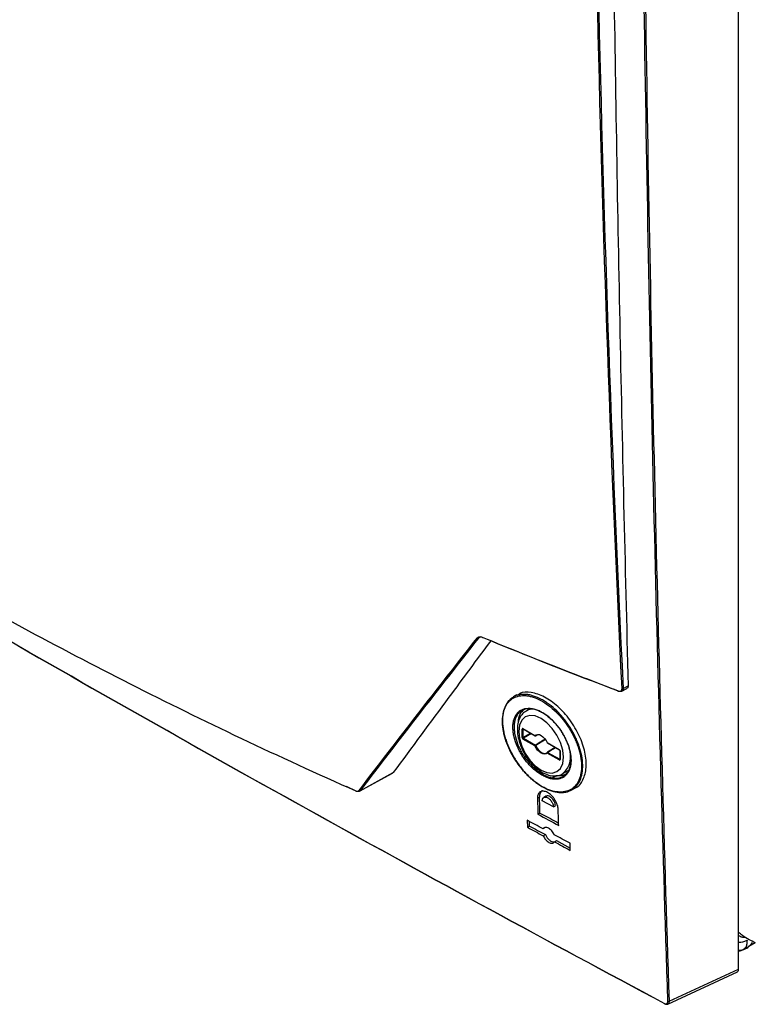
# Model space of a CAD drawing. Header units: millimetres. Extents: x 11 to 939, y -289 to 1138.
# Tile 67 of 86: x 757 to 820, y 670 to 754. Entities that reach past the tile are written whole.
import ezdxf

# ---------------------------------------------------------------- set-up
doc = ezdxf.new("R2010")
doc.units = ezdxf.units.MM

msp = doc.modelspace()

# ---------------------------------------------------------------- linework, layer by layer
at = {"color": 7, "linetype": 'Continuous', "lineweight": 25}
for p, q in [((818.754, 672.771), (818.754, 845.47)), ((808.768, 696.554), (809.211, 696.792)), ((808.885, 696.79), (809.316, 697.022)), ((799.802, 696.229), (799.504, 696.057)), ((800.93, 695.043), (800.627, 694.877)), ((800.247, 692.584), (800.247, 693.316)), ((800.316, 693.315), (800.316, 692.583)), ((800.318, 693.357), (801.346, 692.763)), ((800.328, 693.334), (801.356, 692.74)), ((800.352, 692.522), (800.316, 692.583)), ((801.346, 691.867), (800.318, 692.461)), ((800.352, 692.522), (801.38, 691.928)), ((801.404, 692.738), (801.542, 692.813)), ((801.475, 692.792), (801.409, 692.742)), ((802.398, 692.155), (803.427, 691.562)), ((802.409, 692.133), (803.437, 691.539)), ((803.087, 691.741), (802.409, 691.324)), ((803.483, 691.46), (803.483, 690.728)), ((803.497, 691.439), (803.497, 690.707)), ((803.427, 690.666), (802.398, 691.26)), ((802.407, 691.323), (802.409, 691.324)), ((802.432, 691.321), (803.461, 690.727)), ((803.483, 690.728), (803.483, 690.728)), ((803.731, 689.501), (804.186, 689.777)), ((786.334, 687.989), (789.176, 689.541)), ((786.394, 688.04), (789.232, 689.59)), ((789.232, 689.59), (789.174, 689.545)), ((803.173, 689.308), (802.875, 689.136)), ((786.065, 688.003), (785.228, 688.387)), ((804.496, 688.114), (804.799, 688.289)), ((801.737, 687.493), (801.56, 687.391)), ((802.278, 687.565), (802.1, 687.463)), ((802.923, 686.658), (801.972, 687.169)), ((802.923, 686.658), (803.1, 686.76)), ((801.599, 686.026), (801.776, 686.128)), ((800.687, 685.509), (800.705, 684.907)), ((800.705, 684.907), (800.882, 685.009)), ((800.882, 685.009), (800.87, 685.411)), ((802.218, 684.882), (802.041, 684.78)), ((802.058, 684.177), (802.235, 684.28)), ((803.009, 683.666), (803.186, 683.768)), ((803.186, 683.768), (804.359, 683.138)), ((804.365, 682.938), (804.347, 683.54)), ((819.276, 674.528), (819.656, 674.748)), ((819.63, 674.733), (820.177, 675.048)), ((812.7, 669.791), (818.665, 672.549)), ((812.815, 670.026), (818.754, 672.771))]:
    msp.add_line(p, q, dxfattribs=at)
at = {"color": 8, "linetype": 'Continuous', "lineweight": 25}
for p, q in [((796.698, 701.198), (796.511, 701.096)), ((800.316, 693.315), (800.328, 693.338)), ((800.34, 693.327), (800.316, 693.315)), ((800.316, 692.583), (800.973, 692.962)), ((801.043, 692.921), (800.352, 692.522)), ((802.242, 692.41), (801.409, 691.895)), ((803.461, 690.727), (803.483, 690.741)), ((803.486, 690.725), (803.461, 690.727))]:
    msp.add_line(p, q, dxfattribs=at)
at = {"color": 7, "linetype": 'Continuous', "lineweight": 25, "flags": 128}
for points in [[(796.821, 701.169), (796.823, 701.158), (796.825, 701.149), (796.829, 701.143), (796.834, 701.138), (796.841, 701.136), (796.848, 701.137), (796.856, 701.14), (796.864, 701.145)], [(808.443, 696.582), (808.444, 696.572), (808.446, 696.563), (808.45, 696.556), (808.455, 696.552), (808.461, 696.55), (808.468, 696.551), (808.475, 696.554), (808.483, 696.56)], [(801.872, 694.219), (801.377, 694.43), (800.916, 694.475), (800.52, 694.353), (800.216, 694.071), (800.025, 693.649), (799.96, 693.115), (800.025, 692.506), (800.216, 691.863), (800.52, 691.231), (800.916, 690.651), (801.377, 690.164), (801.872, 689.803), (802.367, 689.593), (802.828, 689.547), (803.224, 689.67), (803.528, 689.952), (803.719, 690.374), (803.784, 690.908), (803.719, 691.517), (803.528, 692.159), (803.224, 692.792), (802.828, 693.372), (802.367, 693.858), (801.872, 694.219)], [(801.346, 692.763), (801.45, 692.831), (801.577, 692.855), (801.721, 692.833), (801.872, 692.766), (802.024, 692.658), (802.167, 692.515), (802.294, 692.344), (802.398, 692.155)], [(802.398, 691.26), (802.294, 691.192), (802.167, 691.168), (802.024, 691.19), (801.872, 691.257), (801.721, 691.365), (801.577, 691.508), (801.45, 691.679), (801.346, 691.867)], [(801.409, 691.895), (801.508, 691.717), (801.628, 691.555), (801.764, 691.42), (801.907, 691.318), (802.05, 691.254), (802.186, 691.233), (802.306, 691.256), (802.404, 691.321)], [(802.388, 692.155), (802.388, 692.155), (802.39, 692.154), (802.393, 692.154), (802.398, 692.155)], [(786.021, 688.027), (786.022, 688.017), (786.025, 688.008), (786.029, 688.001), (786.035, 687.997), (786.041, 687.995), (786.049, 687.995), (786.057, 687.998), (786.065, 688.003)]]:
    msp.add_lwpolyline(points, dxfattribs=at)
at = {"color": 8, "linetype": 'Continuous', "lineweight": 25, "flags": 128}
msp.add_lwpolyline([(801.409, 692.742), (801.407, 692.74), (801.405, 692.739)], dxfattribs=at)
at = {"color": 7, "linetype": 'Continuous', "lineweight": 25}
for centre, radius, start, end in [((796.482, 701.168), 0.0786, 222.29372, 292.11134), ((808.829, 696.888), 0.113, 250.83673, 299.45242), ((800.282, 693.384), 0.0772, 242.69935, 296.146), ((800.282, 692.652), 0.0772, 242.69935, 296.146), ((800.395, 692.457), 0.0772, 123.85004, 177.3048), ((801.39, 692.789), 0.051, 211.2917, 292.61146), ((801.381, 692.783), 0.05, 240.00269, 298.43545), ((801.423, 691.864), 0.0772, 123.85004, 177.3048), ((801.247, 692.177), 0.325, 287.68786, 299.87157), ((801.339, 691.862), 0.0781, 25.42438, 57.93406), ((802.434, 692.176), 0.05, 205.00441, 240.00269), ((802.434, 691.28), 0.05, 121.49949, 134.69762), ((802.475, 691.256), 0.0772, 123.85004, 177.3048), ((803.504, 690.663), 0.0772, 123.85004, 177.3048), ((786.363, 688.113), 0.079, 221.5545, 292.90062), ((818.772, 675.392), 1, 268.98709, 300.3293), ((812.442, 669.845), 0.031, 171.72441, 259.3016), ((812.762, 670.126), 0.114, 244.65327, 297.40984)]:
    msp.add_arc(centre, radius, start, end, dxfattribs=at)
at = {"color": 8, "linetype": 'Continuous', "lineweight": 25}
for centre, radius, start, end in [((801.171, 693.85), 1.162, 86.26151, 117.22061), ((800.342, 693.354), 0.0241, 172.8844, 235.80342), ((801.371, 692.76), 0.0247, 173.82532, 234.8625), ((802.422, 692.152), 0.0241, 172.8844, 235.80342), ((803.451, 691.559), 0.0241, 172.88943, 235.75281), ((803.507, 691.462), 0.0241, 184.34907, 247.10551), ((802.434, 690.977), 1.966, 311.48156, 21.95384), ((802.431, 691.288), 0.0429, 139.16121, 220.45564), ((802.417, 691.299), 0.0263, 54.98851, 107.40394), ((803.507, 690.73), 0.0247, 185.14098, 246.17916), ((818.79, 676.571), 1.486, 268.62016, 297.62945)]:
    msp.add_arc(centre, radius, start, end, dxfattribs=at)
at = {"color": 7, "linetype": 'Continuous', "lineweight": 25}
for centre, major_axis, ratio, start_param, end_param in [((800.318, 693.275), (-0.0501, 0.0867), 0.576679, 5.498477, 7.068056), ((800.318, 692.543), (-0.05, 0.0866), 0.578085, 0.786089, 2.355667), ((803.427, 691.48), (-0.05, 0.0866), 0.578085, 3.927681, 5.49726), ((803.427, 690.748), (-0.0501, 0.0867), 0.576679, 2.356885, 3.926463)]:
    msp.add_ellipse(centre, major_axis=major_axis, ratio=ratio, start_param=start_param, end_param=end_param, dxfattribs=at)
at = {"color": 8, "linetype": 'Continuous', "lineweight": 25}
for start_param, end_param in [(1.669323, 1.718129), (4.593249, 4.631573)]:
    msp.add_ellipse((804.237, 693.064), major_axis=(17.553, 10.832), ratio=0.026156, start_param=start_param, end_param=end_param, dxfattribs=at)
at = {"color": 7, "linetype": 'Continuous', "lineweight": 25}
for points, knots in [([(812.714, 670.024), (812.256, 684.144), (811.857, 698.295), (811.182, 726.666), (810.908, 740.886), (810.479, 769.391), (810.324, 783.676), (810.132, 812.308), (810.096, 826.656), (810.124, 841.037)], [0, 0, 0, 0, 0.25, 0.25, 0.5, 0.5, 0.75, 0.75, 1, 1, 1, 1]), ([(810.225, 841.037), (810.197, 826.656), (810.233, 812.309), (810.425, 783.677), (810.58, 769.392), (811.008, 740.887), (811.283, 726.667), (811.958, 698.297), (812.357, 684.145), (812.815, 670.026)], [0, 0, 0, 0, 0.25, 0.25, 0.5, 0.5, 0.75, 0.75, 1, 1, 1, 1]), ([(808.063, 759.354), (808.209, 748.929), (808.385, 738.521), (808.803, 717.743), (809.044, 707.373), (809.316, 697.022)], [0, 0, 0, 0, 0.5, 0.5, 1, 1, 1, 1]), ([(697.032, 736.456), (715.443, 724.944), (734.273, 713.631), (763.127, 696.974), (772.846, 691.474), (792.482, 680.581), (802.398, 675.188), (812.411, 669.849)], [0, 0, 0, 0, 0.5, 0.5, 0.75, 0.75, 1, 1, 1, 1]), ([(812.459, 669.821), (792.432, 680.498), (772.799, 691.39), (734.326, 713.599), (715.496, 724.912), (697.085, 736.425)], [0, 0, 0, 0, 0.5, 0.5, 1, 1, 1, 1]), ([(715.699, 728.623), (720.751, 724.822), (726.013, 721.125), (736.951, 713.932), (742.626, 710.435), (751.448, 705.342), (754.438, 703.67), (760.51, 700.385), (763.591, 698.771), (769.846, 695.6), (773.02, 694.043), (779.455, 690.989), (782.716, 689.493), (786.021, 688.027)], [0, 0, 0, 0, 0.25, 0.25, 0.5, 0.5, 0.625, 0.625, 0.75, 0.75, 0.875, 0.875, 1, 1, 1, 1]), ([(797.559, 700.863), (796.365, 699.252), (793.574, 695.485), (790.812, 691.735), (789.232, 689.59)], [0, 0, 0, 0, 0.427852, 1, 1, 1, 1]), ([(796.423, 701.115), (796.443, 701.141), (796.467, 701.161), (796.524, 701.191), (796.556, 701.201), (796.625, 701.21), (796.663, 701.21), (796.741, 701.197), (796.78, 701.185), (796.821, 701.169)], [0, 0, 0, 0, 0.25, 0.25, 0.5, 0.5, 0.75, 0.75, 1, 1, 1, 1]), ([(796.864, 701.145), (796.827, 701.159), (796.792, 701.169), (796.723, 701.179), (796.69, 701.18), (796.628, 701.171), (796.6, 701.162), (796.55, 701.135), (796.529, 701.118), (796.511, 701.096)], [0, 0, 0, 0, 0.25, 0.25, 0.5, 0.5, 0.75, 0.75, 1, 1, 1, 1]), ([(808.444, 696.574), (806.911, 697.161), (804.196, 698.2), (800.34, 699.727), (798.023, 700.673), (796.864, 701.145)], [0, 0, 0, 0, 0.39316, 0.696559, 1, 1, 1, 1]), ([(804.797, 688.294), (804.803, 688.295), (805.115, 688.374), (805.489, 688.952), (805.795, 689.978), (805.678, 691.316), (805.189, 692.745), (804.37, 694.125), (803.319, 695.292), (802.148, 696.125), (801.016, 696.489), (800.201, 696.495), (799.9, 696.24), (799.832, 696.183)], [0, 0, 0, 0, 0.002182, 0.109427, 0.21665, 0.32393, 0.431321, 0.538831, 0.646409, 0.753972, 0.861446, 0.968798, 1, 1, 1, 1]), ([(808.443, 696.582), (808.49, 696.564), (808.537, 696.555), (808.623, 696.555), (808.663, 696.564), (808.728, 696.6), (808.753, 696.628), (808.787, 696.696), (808.794, 696.737), (808.792, 696.782)], [0, 0, 0, 0, 0.25, 0.25, 0.5, 0.5, 0.75, 0.75, 1, 1, 1, 1]), ([(808.885, 696.79), (808.887, 696.737), (808.878, 696.689), (808.839, 696.609), (808.81, 696.577), (808.735, 696.535), (808.69, 696.525), (808.591, 696.526), (808.537, 696.537), (808.483, 696.56)], [0, 0, 0, 0, 0.25, 0.25, 0.5, 0.5, 0.75, 0.75, 1, 1, 1, 1]), ([(809.316, 697.022), (809.313, 696.979), (809.307, 696.895), (809.263, 696.819), (809.22, 696.802), (809.208, 696.798)], [0, 0, 0, 0, 0.419678, 0.83938, 1, 1, 1, 1]), ([(798.571, 693.935), (798.564, 694.184), (798.58, 694.416), (798.636, 694.742), (798.66, 694.847), (798.719, 695.049), (798.754, 695.146), (798.874, 695.418), (798.973, 695.578), (799.152, 695.784), (799.216, 695.848), (799.354, 695.962), (799.427, 696.013), (799.658, 696.145), (799.826, 696.208), (800.102, 696.263), (800.198, 696.274), (800.392, 696.283), (800.592, 696.279), (800.8, 696.248), (801.013, 696.204), (801.122, 696.175), (801.452, 696.068), (801.674, 695.972), (802.01, 695.791), (802.122, 695.725), (802.347, 695.579), (802.46, 695.501), (802.792, 695.251), (803.007, 695.064), (803.322, 694.755), (803.427, 694.646), (803.628, 694.423), (803.726, 694.308), (804.01, 693.953), (804.188, 693.704), (804.518, 693.18), (804.665, 692.913), (804.859, 692.507), (804.92, 692.371), (805.032, 692.096), (805.084, 691.957), (805.222, 691.545), (805.293, 691.275), (805.394, 690.745), (805.423, 690.484), (805.437, 689.989), (805.421, 689.751), (805.345, 689.316), (805.287, 689.116), (805.166, 688.843), (805.12, 688.756), (805.02, 688.596), (804.965, 688.521), (804.786, 688.316), (804.649, 688.201), (804.337, 688.022), (804.168, 687.96), (803.894, 687.906), (803.8, 687.895), (803.604, 687.885), (803.502, 687.887), (803.194, 687.914), (802.982, 687.958), (802.654, 688.064), (802.542, 688.106), (802.318, 688.203), (802.206, 688.258), (801.871, 688.439), (801.648, 688.583), (801.314, 688.835), (801.203, 688.925), (800.987, 689.112), (800.774, 689.309), (800.57, 689.523), (800.369, 689.746), (800.27, 689.863), (799.984, 690.221), (799.807, 690.47), (799.482, 690.988), (799.332, 691.26), (799.073, 691.804), (798.962, 692.077), (798.824, 692.489), (798.783, 692.627), (798.711, 692.899), (798.681, 693.033), (798.606, 693.429), (798.578, 693.686), (798.571, 693.935)], [0, 0, 0, 0, 0.03125, 0.03125, 0.046875, 0.046875, 0.0625, 0.0625, 0.09375, 0.09375, 0.109375, 0.109375, 0.125, 0.125, 0.15625, 0.15625, 0.171875, 0.171875, 0.1875, 0.203125, 0.203125, 0.21875, 0.21875, 0.25, 0.25, 0.265625, 0.265625, 0.28125, 0.28125, 0.3125, 0.3125, 0.328125, 0.328125, 0.34375, 0.34375, 0.375, 0.375, 0.40625, 0.40625, 0.421875, 0.421875, 0.4375, 0.4375, 0.46875, 0.46875, 0.5, 0.5, 0.53125, 0.53125, 0.5625, 0.5625, 0.578125, 0.578125, 0.59375, 0.59375, 0.625, 0.625, 0.65625, 0.65625, 0.671875, 0.671875, 0.6875, 0.6875, 0.71875, 0.71875, 0.734375, 0.734375, 0.75, 0.75, 0.78125, 0.78125, 0.796875, 0.796875, 0.8125, 0.828125, 0.828125, 0.84375, 0.84375, 0.875, 0.875, 0.90625, 0.90625, 0.9375, 0.9375, 0.953125, 0.953125, 0.96875, 0.96875, 1, 1, 1, 1]), ([(798.573, 693.87), (798.579, 693.626), (798.608, 693.373), (798.682, 692.983), (798.711, 692.851), (798.782, 692.584), (798.823, 692.448), (798.959, 692.043), (799.068, 691.774), (799.323, 691.239), (799.471, 690.972), (799.791, 690.462), (799.965, 690.217), (800.247, 689.865), (800.344, 689.75), (800.542, 689.53), (800.744, 689.32), (800.953, 689.127), (801.166, 688.942), (801.275, 688.854), (801.604, 688.606), (801.823, 688.465), (802.154, 688.286), (802.264, 688.233), (802.484, 688.137), (802.594, 688.096), (802.918, 687.992), (803.126, 687.948), (803.429, 687.922), (803.529, 687.92), (803.722, 687.929), (803.815, 687.941), (804.085, 687.994), (804.251, 688.055), (804.558, 688.231), (804.693, 688.344), (804.869, 688.546), (804.923, 688.619), (805.022, 688.777), (805.067, 688.863), (805.185, 689.131), (805.243, 689.328), (805.317, 689.757), (805.332, 689.99), (805.319, 690.477), (805.29, 690.734), (805.191, 691.256), (805.121, 691.521), (804.984, 691.926), (804.933, 692.063), (804.823, 692.333), (804.763, 692.467), (804.572, 692.867), (804.427, 693.129), (804.102, 693.645), (803.927, 693.89), (803.647, 694.238), (803.551, 694.351), (803.352, 694.571), (803.249, 694.678), (802.939, 694.983), (802.727, 695.166), (802.291, 695.494), (802.067, 695.638), (801.626, 695.875), (801.408, 695.97), (801.083, 696.075), (800.976, 696.104), (800.766, 696.147), (800.561, 696.177), (800.365, 696.181), (800.173, 696.172), (800.079, 696.161), (799.807, 696.107), (799.642, 696.045), (799.415, 695.915), (799.343, 695.865), (799.207, 695.753), (799.143, 695.69), (798.968, 695.487), (798.87, 695.33), (798.752, 695.062), (798.718, 694.966), (798.66, 694.768), (798.636, 694.665), (798.581, 694.344), (798.566, 694.115), (798.573, 693.87)], [0, 0, 0, 0, 0.03125, 0.03125, 0.046875, 0.046875, 0.0625, 0.0625, 0.09375, 0.09375, 0.125, 0.125, 0.15625, 0.15625, 0.171875, 0.171875, 0.1875, 0.203125, 0.203125, 0.21875, 0.21875, 0.25, 0.25, 0.265625, 0.265625, 0.28125, 0.28125, 0.3125, 0.3125, 0.328125, 0.328125, 0.34375, 0.34375, 0.375, 0.375, 0.40625, 0.40625, 0.421875, 0.421875, 0.4375, 0.4375, 0.46875, 0.46875, 0.5, 0.5, 0.53125, 0.53125, 0.5625, 0.5625, 0.578125, 0.578125, 0.59375, 0.59375, 0.625, 0.625, 0.65625, 0.65625, 0.671875, 0.671875, 0.6875, 0.6875, 0.71875, 0.71875, 0.75, 0.75, 0.78125, 0.78125, 0.796875, 0.796875, 0.8125, 0.828125, 0.828125, 0.84375, 0.84375, 0.875, 0.875, 0.890625, 0.890625, 0.90625, 0.90625, 0.9375, 0.9375, 0.953125, 0.953125, 0.96875, 0.96875, 1, 1, 1, 1]), ([(802.841, 689.034), (802.627, 689.067), (802.407, 689.136), (802.068, 689.295), (801.953, 689.358), (801.726, 689.497), (801.614, 689.575), (801.392, 689.745), (801.281, 689.838), (801.064, 690.039), (800.959, 690.145), (800.756, 690.368), (800.658, 690.484), (800.469, 690.729), (800.378, 690.857), (800.209, 691.116), (800.13, 691.248), (799.983, 691.518), (799.915, 691.656), (799.73, 692.073), (799.635, 692.349), (799.535, 692.759), (799.509, 692.895), (799.473, 693.157), (799.463, 693.285), (799.457, 693.532), (799.463, 693.653), (799.488, 693.883), (799.53, 694.1), (799.6, 694.292), (799.686, 694.471), (799.737, 694.554), (799.85, 694.701), (799.913, 694.766), (800.052, 694.88), (800.129, 694.929), (800.374, 695.047), (800.555, 695.088), (800.856, 695.093), (800.96, 695.085), (801.172, 695.051), (801.28, 695.024), (801.501, 694.953), (801.615, 694.907), (801.841, 694.799), (801.954, 694.737), (802.18, 694.596), (802.292, 694.518), (802.517, 694.344), (802.627, 694.25), (802.842, 694.05), (802.946, 693.944), (803.15, 693.719), (803.249, 693.6), (803.531, 693.232), (803.699, 692.973), (803.847, 692.7)], [0, 0, 0, 0, 0.0625, 0.0625, 0.09375, 0.09375, 0.125, 0.125, 0.15625, 0.15625, 0.1875, 0.1875, 0.21875, 0.21875, 0.25, 0.25, 0.28125, 0.28125, 0.3125, 0.3125, 0.375, 0.375, 0.40625, 0.40625, 0.4375, 0.4375, 0.46875, 0.46875, 0.5, 0.53125, 0.53125, 0.5625, 0.5625, 0.59375, 0.59375, 0.625, 0.625, 0.6875, 0.6875, 0.71875, 0.71875, 0.75, 0.75, 0.78125, 0.78125, 0.8125, 0.8125, 0.84375, 0.84375, 0.875, 0.875, 0.90625, 0.90625, 0.9375, 0.9375, 1, 1, 1, 1]), ([(803.856, 692.72), (803.82, 692.785), (803.782, 692.852), (803.705, 692.982), (803.586, 693.175), (803.455, 693.36), (803.271, 693.599), (803.174, 693.716), (802.974, 693.935), (802.872, 694.039), (802.662, 694.234), (802.555, 694.326), (802.335, 694.496), (802.224, 694.573), (802.003, 694.71), (801.893, 694.771), (801.671, 694.876), (801.56, 694.921), (801.344, 694.991), (801.238, 695.017), (801.031, 695.05), (800.929, 695.058), (800.635, 695.053), (800.457, 695.013), (800.218, 694.897), (800.143, 694.85), (800.007, 694.738), (799.945, 694.674), (799.835, 694.531), (799.785, 694.45), (799.701, 694.275), (799.666, 694.181), (799.612, 693.981), (799.592, 693.875), (799.567, 693.65), (799.562, 693.532), (799.567, 693.29), (799.577, 693.165), (799.613, 692.909), (799.638, 692.776), (799.736, 692.375), (799.829, 692.106), (800.01, 691.698), (800.077, 691.563), (800.221, 691.3), (800.298, 691.17), (800.464, 690.917), (800.553, 690.792), (800.738, 690.553), (800.834, 690.439), (801.033, 690.221), (801.135, 690.118), (801.348, 689.922), (801.456, 689.83), (801.674, 689.664), (801.784, 689.588), (802.005, 689.452), (802.118, 689.391), (802.339, 689.287), (802.503, 689.223), (802.664, 689.179), (802.77, 689.154), (802.823, 689.144), (802.875, 689.136)], [0, 0, 0, 0, 0.015625, 0.015625, 0.03125, 0.0625, 0.0625, 0.09375, 0.09375, 0.125, 0.125, 0.15625, 0.15625, 0.1875, 0.1875, 0.21875, 0.21875, 0.25, 0.25, 0.28125, 0.28125, 0.3125, 0.3125, 0.375, 0.375, 0.40625, 0.40625, 0.4375, 0.4375, 0.46875, 0.46875, 0.5, 0.5, 0.53125, 0.53125, 0.5625, 0.5625, 0.59375, 0.59375, 0.625, 0.625, 0.6875, 0.6875, 0.71875, 0.71875, 0.75, 0.75, 0.78125, 0.78125, 0.8125, 0.8125, 0.84375, 0.84375, 0.875, 0.875, 0.90625, 0.90625, 0.9375, 0.9375, 0.96875, 0.984375, 0.984375, 1, 1, 1, 1]), ([(800.644, 694.882), (800.521, 694.801), (800.271, 694.638), (800.018, 694.241), (799.865, 693.762), (799.825, 693.2), (799.9, 692.578), (800.09, 691.93), (800.383, 691.292), (800.762, 690.698), (801.211, 690.177), (801.711, 689.753), (802.242, 689.452), (802.764, 689.298), (803.242, 689.308), (803.571, 689.386), (803.707, 689.497), (803.731, 689.516)], [0, 0, 0, 0, 0.064357, 0.130089, 0.197623, 0.268549, 0.341598, 0.414913, 0.488009, 0.561048, 0.634293, 0.708019, 0.782551, 0.857882, 0.923316, 0.986485, 1, 1, 1, 1]), ([(800.54, 695.053), (800.424, 694.977), (800.152, 694.802), (799.925, 694.349), (799.901, 693.94), (799.891, 693.775)], [0, 0, 0, 0, 0.310252, 0.721241, 1, 1, 1, 1]), ([(800.321, 693.336), (800.322, 693.337), (800.322, 693.337), (800.326, 693.334), (800.328, 693.334)], [0, 0, 0, 0, 0.590209, 1, 1, 1, 1]), ([(803.847, 692.7), (803.974, 692.463), (804.082, 692.224), (804.213, 691.865), (804.251, 691.744), (804.318, 691.504), (804.345, 691.387), (804.389, 691.156), (804.405, 691.042), (804.426, 690.819), (804.43, 690.709), (804.427, 690.391), (804.401, 690.195), (804.327, 689.928), (804.297, 689.842), (804.226, 689.684), (804.185, 689.611), (804.093, 689.476), (804.042, 689.414), (803.93, 689.303), (803.868, 689.253), (803.673, 689.126), (803.526, 689.068), (803.283, 689.023), (803.198, 689.015), (803.024, 689.014), (802.934, 689.02), (802.841, 689.034)], [0, 0, 0, 0, 0.125, 0.125, 0.1875, 0.1875, 0.25, 0.25, 0.3125, 0.3125, 0.375, 0.375, 0.5, 0.5, 0.5625, 0.5625, 0.625, 0.625, 0.6875, 0.6875, 0.75, 0.75, 0.875, 0.875, 0.9375, 0.9375, 1, 1, 1, 1]), ([(802.875, 689.136), (803.055, 689.109), (803.228, 689.11), (803.545, 689.169), (803.688, 689.225), (803.879, 689.35), (803.94, 689.399), (804.05, 689.508), (804.099, 689.568), (804.189, 689.7), (804.229, 689.771), (804.299, 689.926), (804.328, 690.01), (804.4, 690.271), (804.425, 690.462), (804.428, 690.773), (804.424, 690.881), (804.403, 691.099), (804.387, 691.21), (804.345, 691.436), (804.318, 691.551), (804.253, 691.785), (804.215, 691.903), (804.129, 692.138), (804.081, 692.254), (803.976, 692.487), (803.918, 692.604), (803.856, 692.72)], [0, 0, 0, 0, 0.125, 0.125, 0.25, 0.25, 0.3125, 0.3125, 0.375, 0.375, 0.4375, 0.4375, 0.5, 0.5, 0.625, 0.625, 0.6875, 0.6875, 0.75, 0.75, 0.8125, 0.8125, 0.875, 0.875, 0.9375, 0.9375, 1, 1, 1, 1]), ([(803.437, 691.539), (803.44, 691.537), (803.447, 691.532), (803.459, 691.52), (803.47, 691.504), (803.478, 691.486), (803.482, 691.47), (803.482, 691.463), (803.483, 691.46)], [0, 0, 0, 0, 0.161803, 0.325885, 0.505019, 0.692482, 0.859263, 1, 1, 1, 1]), ([(803.483, 690.728), (803.482, 690.725), (803.482, 690.72), (803.482, 690.721), (803.482, 690.721)], [0, 0, 0, 0, 0.617613, 1, 1, 1, 1]), ([(802.841, 689.034), (802.836, 689.052), (802.837, 689.074), (802.849, 689.111), (802.861, 689.127), (802.875, 689.136)], [0, 0, 0, 0, 0.5, 0.5, 1, 1, 1, 1]), ([(803.974, 689.461), (803.908, 689.423), (803.769, 689.34), (803.515, 689.312), (803.325, 689.303), (803.219, 689.306), (803.182, 689.308), (803.173, 689.308)], [0, 0, 0, 0, 0.299703, 0.637264, 0.876494, 0.971707, 1, 1, 1, 1]), ([(786.021, 688.027), (786.05, 688.014), (786.079, 688.005), (786.134, 687.994), (786.161, 687.993), (786.235, 688.002), (786.276, 688.024), (786.304, 688.06)], [0, 0, 0, 0, 0.25, 0.25, 0.5, 0.5, 1, 1, 1, 1]), ([(786.394, 688.04), (786.378, 688.018), (786.358, 688.001), (786.311, 687.976), (786.285, 687.968), (786.228, 687.962), (786.196, 687.964), (786.132, 687.977), (786.099, 687.987), (786.065, 688.003)], [0, 0, 0, 0, 0.25, 0.25, 0.5, 0.5, 0.75, 0.75, 1, 1, 1, 1]), ([(803.335, 686.436), (803.333, 686.5), (803.326, 686.567), (803.3, 686.703), (803.281, 686.774), (803.233, 686.916), (803.204, 686.987), (803.137, 687.127), (803.098, 687.197), (803.013, 687.331), (802.968, 687.396), (802.869, 687.519), (802.816, 687.577), (802.654, 687.736), (802.536, 687.824), (802.363, 687.918), (802.304, 687.943), (802.191, 687.98), (802.136, 687.991), (802.03, 688.001), (801.979, 687.998), (801.885, 687.979), (801.841, 687.963), (801.761, 687.917), (801.725, 687.888), (801.664, 687.817), (801.638, 687.775), (801.596, 687.681), (801.581, 687.629), (801.562, 687.517), (801.558, 687.455), (801.56, 687.391)], [0, 0, 0, 0, 0.0625, 0.0625, 0.125, 0.125, 0.1875, 0.1875, 0.25, 0.25, 0.3125, 0.3125, 0.375, 0.375, 0.5, 0.5, 0.5625, 0.5625, 0.625, 0.625, 0.6875, 0.6875, 0.75, 0.75, 0.8125, 0.8125, 0.875, 0.875, 0.9375, 0.9375, 1, 1, 1, 1]), ([(801.978, 688.041), (801.976, 688.04), (801.896, 688.02), (801.8, 687.87), (801.737, 687.668), (801.737, 687.527), (801.737, 687.493)], [0, 0, 0, 0, 0.008763, 0.437559, 0.86632, 1, 1, 1, 1]), ([(801.776, 686.128), (801.77, 686.355), (801.763, 686.583), (801.756, 686.81), (801.75, 687.038), (801.743, 687.266), (801.737, 687.493)], [0, 0, 0, 0, 0.001700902, 0.001700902, 0.001700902, 0.003401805, 0.003401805, 0.003401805, 0.003401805]), ([(801.972, 687.169), (801.972, 687.185), (801.972, 687.216), (801.976, 687.26), (801.985, 687.3), (801.996, 687.337), (802.011, 687.37), (802.03, 687.399), (802.051, 687.425), (802.074, 687.446), (802.131, 687.485), (802.245, 687.509), (802.42, 687.453), (802.609, 687.319), (802.754, 687.145), (802.847, 686.972), (802.892, 686.849), (802.917, 686.745), (802.921, 686.685), (802.923, 686.658)], [0, 0, 0, 0, 0.029142, 0.057973, 0.086492, 0.114701, 0.1426, 0.170189, 0.197469, 0.224439, 0.251101, 0.372035, 0.50036, 0.602838, 0.749572, 0.82553, 0.892595, 0.950755, 1, 1, 1, 1]), ([(803.1, 686.76), (803.093, 686.821), (803.079, 686.944), (802.992, 687.145), (802.868, 687.328), (802.715, 687.478), (802.553, 687.573), (802.397, 687.611), (802.317, 687.58), (802.278, 687.565)], [0, 0, 0, 0, 0.143266, 0.286528, 0.429887, 0.573298, 0.716652, 0.859867, 1, 1, 1, 1]), ([(801.776, 686.128), (801.924, 686.048), (802.22, 685.889), (802.75, 685.603), (803.133, 685.397), (803.369, 685.271)], [0, 0, 0, 0, 0.278679, 0.557358, 1, 1, 1, 1]), ([(802.992, 684.268), (802.966, 684.327), (802.936, 684.384), (802.866, 684.495), (802.826, 684.548), (802.742, 684.645), (802.697, 684.69), (802.604, 684.766), (802.556, 684.799), (802.459, 684.851), (802.412, 684.869), (802.32, 684.892), (802.276, 684.896), (802.195, 684.888), (802.157, 684.877), (802.092, 684.839), (802.064, 684.813), (802.041, 684.78)], [0, 0, 0, 0, 0.125, 0.125, 0.25, 0.25, 0.375, 0.375, 0.5, 0.5, 0.625, 0.625, 0.75, 0.75, 0.875, 0.875, 1, 1, 1, 1]), ([(802.058, 684.177), (802.084, 684.119), (802.114, 684.061), (802.184, 683.951), (802.223, 683.898), (802.307, 683.801), (802.353, 683.756), (802.446, 683.679), (802.494, 683.647), (802.59, 683.595), (802.637, 683.576), (802.729, 683.553), (802.773, 683.55), (802.855, 683.557), (802.893, 683.569), (802.958, 683.607), (802.986, 683.633), (803.009, 683.666)], [0, 0, 0, 0, 0.125, 0.125, 0.25, 0.25, 0.375, 0.375, 0.5, 0.5, 0.625, 0.625, 0.75, 0.75, 0.875, 0.875, 1, 1, 1, 1]), ([(802.235, 684.28), (802.273, 684.205), (802.348, 684.055), (802.516, 683.862), (802.7, 683.723), (802.875, 683.65), (802.968, 683.66), (803.008, 683.665)], [0, 0, 0, 0, 0.209444, 0.418887, 0.628314, 0.837581, 1, 1, 1, 1]), ([(818.754, 675.669), (818.774, 675.654), (818.88, 675.572), (819.083, 675.509), (819.251, 675.517), (819.323, 675.521)], [0, 0, 0, 0, 0.115996, 0.616282, 1, 1, 1, 1]), ([(820.201, 675.037), (820.024, 675.116), (819.669, 675.274), (819.156, 675.576), (818.872, 675.829), (818.769, 675.92)], [0, 0, 0, 0, 0.389225, 0.778449, 1, 1, 1, 1]), ([(818.754, 674.315), (818.854, 674.34), (819.157, 674.415), (819.469, 674.567), (819.635, 674.725), (819.665, 674.753)], [0, 0, 0, 0, 0.287005, 0.872398, 1, 1, 1, 1]), ([(818.636, 672.54), (818.641, 672.54), (818.684, 672.548), (818.72, 672.608), (818.75, 672.691), (818.753, 672.744), (818.754, 672.771)], [0, 0, 0, 0, 0.061938, 0.516957, 0.755218, 1, 1, 1, 1]), ([(812.411, 669.849), (812.453, 669.827), (812.493, 669.815), (812.568, 669.808), (812.602, 669.815), (812.685, 669.863), (812.717, 669.934), (812.714, 670.024)], [0, 0, 0, 0, 0.25, 0.25, 0.5, 0.5, 1, 1, 1, 1]), ([(812.427, 669.821), (812.441, 669.812), (812.474, 669.791), (812.507, 669.788), (812.525, 669.786)], [0, 0, 0, 0, 0.439415, 1, 1, 1, 1]), ([(812.525, 669.786), (812.553, 669.778), (812.614, 669.76), (812.668, 669.782), (812.697, 669.794)], [0, 0, 0, 0, 0.4496095, 1, 1, 1, 1])]:
    msp.add_open_spline(points, degree=3, knots=knots, dxfattribs=at)
for points in [[(808.792, 696.782), (807.788, 717.216), (807.065, 737.824), (806.624, 758.598)], [(806.718, 758.604), (807.159, 737.831), (807.881, 717.224), (808.885, 696.79)], [(786.304, 688.06), (789.599, 692.37), (792.973, 696.722), (796.423, 701.115)], [(796.511, 701.096), (793.062, 696.702), (789.689, 692.35), (786.394, 688.04)], [(796.821, 701.169), (800.644, 699.598), (804.519, 698.069), (808.443, 696.582)], [(801.56, 687.391), (801.573, 686.936), (801.586, 686.481), (801.599, 686.026)], [(803.374, 685.071), (803.361, 685.526), (803.348, 685.981), (803.335, 686.436)], [(801.599, 686.026), (802.19, 685.707), (802.782, 685.389), (803.374, 685.071)], [(802.041, 684.78), (801.589, 685.023), (801.138, 685.266), (800.687, 685.509)], [(800.705, 684.907), (801.156, 684.664), (801.607, 684.42), (802.058, 684.177)], [(800.882, 685.009), (801.333, 684.766), (801.784, 684.523), (802.235, 684.28)], [(804.347, 683.54), (803.895, 683.783), (803.443, 684.025), (802.992, 684.268)], [(803.009, 683.666), (803.461, 683.423), (803.913, 683.18), (804.365, 682.938)], [(819.924, 675.061), (819.863, 674.921), (819.771, 674.814), (819.656, 674.748)]]:
    msp.add_open_spline(points, degree=3, dxfattribs=at)
at = {"color": 8, "linetype": 'Continuous', "lineweight": 25}
for points, knots in [([(801.409, 692.742), (801.433, 692.755), (801.476, 692.779), (801.52, 692.802), (801.54, 692.813)], [0, 0, 0, 0, 0.538494, 1, 1, 1, 1]), ([(819.479, 675.254), (819.479, 675.254), (819.479, 675.169), (819.47, 674.964), (819.432, 674.779), (819.366, 674.61), (819.311, 674.573), (819.267, 674.545)], [0, 0, 0, 0, 0.0000209, 0.2183049, 0.5591017, 0.6517116, 1, 1, 1, 1]), ([(812.815, 670.026), (812.813, 669.996), (812.81, 669.924), (812.773, 669.837), (812.722, 669.808), (812.698, 669.794)], [0, 0, 0, 0, 0.270246, 0.669493, 1, 1, 1, 1])]:
    msp.add_open_spline(points, degree=3, knots=knots, dxfattribs=at)

doc.saveas('drawing.dxf')
